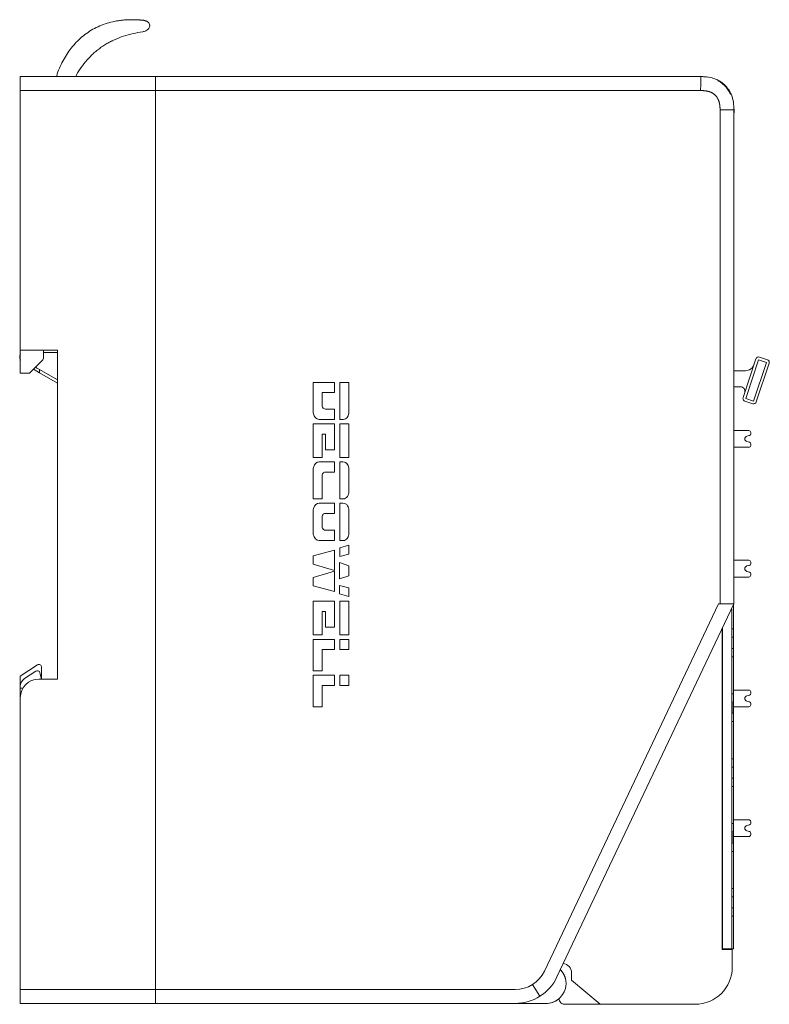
# Model space of a CAD drawing. Header units: millimetres. Extents: x 35 to 385, y -587 to 211.
# Tile 119 of 133: x 54 to 135, y -96 to 10. Entities that reach past the tile are written whole.
import ezdxf

# ---------------------------------------------------------------- set-up
doc = ezdxf.new("R2010")
doc.units = ezdxf.units.MM
doc.layers.add('1', color=7, linetype='Continuous', true_color=0xffffff)
doc.layers.add('2', color=7, linetype='Continuous', true_color=0xffffff)

msp = doc.modelspace()

# ---------------------------------------------------------------- linework, layer by layer
at = {"layer": '1', "color": 155, "linetype": 'Continuous', "lineweight": 18}
for p, q in [((62.12, 9.4), (62.12, 9.41)), ((62.71, 7.29), (62.71, 7.29)), ((57.99, 4.34), (57.95, 4.18)), ((57.99, 4.35), (57.99, 4.34)), ((54.06, 2.68), (54.06, 4.18)), ((54.06, 4.18), (68.66, 4.18)), ((68.66, 4.18), (127.48, 4.18)), ((68.66, 4.18), (68.66, 4.18)), ((68.66, 4.18), (68.66, 2.68)), ((54.06, -25.32), (54.06, 2.68)), ((68.66, 2.68), (54.06, 2.68)), ((127.46, 2.68), (68.66, 2.68)), ((68.66, 2.68), (68.66, -94.32)), ((54.06, 1.03), (54.04, 1)), ((54.06, 0.99), (54.04, 1)), ((54.04, -0.5), (54.04, 1)), ((129.56, -47.98), (129.56, 0.59)), ((131.06, 0.59), (131.06, -48.22)), ((54.06, -0.5), (54.04, -0.5)), ((54.06, -25.32), (54.06, -27.82)), ((58.06, -25.32), (54.06, -25.32)), ((56.56, -26.11), (56.56, -25.32)), ((58.06, -60.82), (58.06, -25.32)), ((55.06, -27.82), (56.42, -26.46)), ((56.56, -25.58), (58.06, -25.58)), ((132.04, -30.45), (133.43, -26.28)), ((132.33, -30.54), (133.72, -26.37)), ((133.72, -26.37), (134.57, -26.66)), ((133.81, -26.09), (134.67, -26.37)), ((55.83, -27.6), (55.48, -27.4)), ((55.83, -27.26), (55.7, -27.18)), ((55.83, -27.26), (56.13, -27.43)), ((56.13, -27.78), (55.83, -27.6)), ((56.13, -27.43), (58.06, -28.55)), ((56.13, -27.43), (56.13, -27.78)), ((132.27, -27.55), (131.06, -27.55)), ((132.29, -27.55), (132.27, -27.55)), ((134.57, -26.66), (133.18, -30.83)), ((134.86, -26.75), (133.47, -30.92)), ((54.06, -27.82), (55.06, -27.82)), ((56.13, -27.78), (58.06, -28.9)), ((85.65, -28.82), (85.65, -32.02)), ((87.97, -28.82), (85.65, -28.82)), ((87.97, -29.91), (87.97, -28.82)), ((88.53, -28.82), (88.53, -32.8)), ((89.52, -28.82), (88.53, -28.82)), ((89.52, -32.02), (89.52, -28.82)), ((131.06, -29.29), (131.74, -29.28)), ((86.64, -31.38), (86.64, -29.91)), ((86.64, -29.91), (87.97, -29.91)), ((133.18, -30.83), (132.33, -30.54)), ((87.97, -31.71), (86.98, -31.71)), ((87.97, -32.8), (87.97, -31.71)), ((133.09, -31.11), (132.23, -30.83)), ((86.31, -32.8), (87.97, -32.8)), ((88.53, -32.8), (88.89, -32.8)), ((85.65, -33.29), (85.65, -36.9)), ((87.96, -33.29), (85.65, -33.29)), ((87.96, -36.09), (87.96, -33.29)), ((88.52, -33.29), (88.52, -36.91)), ((89.52, -33.29), (88.52, -33.29)), ((89.52, -36.91), (89.52, -33.29)), ((86.64, -34.39), (86.98, -34.39)), ((86.64, -36.9), (86.64, -34.39)), ((86.98, -34.39), (86.98, -36.09)), ((131.06, -34.01), (132.67, -34.01)), ((132.45, -34.62), (132.72, -34.55)), ((132.87, -34.21), (132.87, -34.36)), ((86.98, -36.09), (87.96, -36.09)), ((132.67, -35.81), (131.06, -35.81)), ((132.72, -35.27), (132.45, -35.2)), ((132.87, -35.47), (132.87, -35.61)), ((85.65, -36.9), (86.64, -36.9)), ((88.52, -36.91), (89.52, -36.91)), ((85.65, -38.18), (85.65, -41.38)), ((87.97, -37.4), (86.31, -37.4)), ((87.97, -38.49), (87.97, -37.4)), ((88.52, -37.4), (88.52, -41.38)), ((88.87, -37.4), (88.52, -37.4)), ((89.52, -40.6), (89.52, -38.18)), ((86.64, -38.77), (86.67, -38.69)), ((86.64, -38.77), (86.64, -38.77)), ((86.64, -41.38), (86.64, -38.77)), ((86.64, -41.38), (86.64, -38.77)), ((86.98, -38.49), (87.97, -38.49)), ((85.65, -41.38), (86.64, -41.38)), ((86.64, -41.38), (86.64, -41.38)), ((88.52, -41.38), (88.89, -41.38)), ((87.97, -41.85), (86.31, -41.85)), ((87.97, -42.94), (87.97, -41.85)), ((88.52, -41.85), (88.52, -45.87)), ((88.87, -41.85), (88.52, -41.85)), ((85.65, -42.63), (85.65, -45.08)), ((86.64, -43.22), (86.67, -43.14)), ((86.64, -43.22), (86.64, -43.22)), ((86.64, -44.45), (86.64, -43.22)), ((86.64, -44.45), (86.64, -43.22)), ((86.98, -42.94), (87.97, -42.94)), ((89.52, -45.09), (89.52, -42.63)), ((86.64, -44.45), (86.64, -44.45)), ((87.97, -44.77), (86.98, -44.77)), ((87.97, -45.87), (87.97, -44.77)), ((86.31, -45.87), (87.97, -45.87)), ((88.52, -45.87), (88.89, -45.87)), ((89.52, -46.36), (88.53, -46.67)), ((88.53, -46.67), (88.53, -47.59)), ((89.52, -47.33), (89.52, -46.36)), ((87.97, -46.91), (85.65, -47.52)), ((85.65, -47.52), (85.65, -48.44)), ((87.97, -49.1), (87.97, -46.91)), ((88.53, -47.59), (89.52, -47.33)), ((85.65, -48.44), (87.97, -49.1)), ((88.51, -48.26), (88.51, -50)), ((89.52, -48.6), (88.51, -48.26)), ((89.52, -49.67), (89.52, -48.6)), ((129.56, -52.72), (129.56, -47.98)), ((131.06, -48.01), (132.67, -48.01)), ((131.06, -48.22), (131.06, -52.72)), ((132.45, -48.62), (132.72, -48.55)), ((132.87, -48.21), (132.87, -48.36)), ((87.97, -49.19), (85.65, -49.85)), ((85.65, -49.85), (85.65, -50.77)), ((87.97, -51.38), (87.97, -49.19)), ((88.51, -50), (89.52, -49.67)), ((132.67, -49.81), (131.06, -49.81)), ((132.72, -49.27), (132.45, -49.2)), ((132.87, -49.47), (132.87, -49.61)), ((85.65, -50.77), (87.97, -51.38)), ((88.51, -50.71), (88.51, -51.63)), ((89.52, -50.96), (88.51, -50.71)), ((89.52, -51.93), (89.52, -50.96)), ((88.51, -51.63), (89.52, -51.93)), ((85.65, -52.43), (85.65, -56.04)), ((87.96, -52.43), (85.65, -52.43)), ((87.96, -55.22), (87.96, -52.43)), ((88.52, -52.43), (88.52, -56.04)), ((89.52, -52.43), (88.52, -52.43)), ((89.52, -56.04), (89.52, -52.43)), ((110.6, -92.32), (129.4, -52.72)), ((131.06, -52.72), (111.96, -92.96)), ((129.4, -52.72), (129.56, -52.72)), ((131.06, -52.72), (129.56, -52.72)), ((131.02, -55.41), (131.02, -52.81)), ((86.64, -53.52), (86.98, -53.52)), ((86.64, -56.04), (86.64, -53.52)), ((86.98, -53.52), (86.98, -55.22)), ((130.82, -53.23), (130.82, -89.91)), ((86.98, -55.22), (87.96, -55.22)), ((85.65, -56.04), (86.64, -56.04)), ((88.52, -56.04), (89.52, -56.04)), ((129.77, -90.01), (129.77, -55.44)), ((129.82, -55.34), (129.82, -89.91)), ((131.02, -55.41), (130.82, -55.41)), ((131.02, -55.41), (131.02, -56.31)), ((85.65, -56.54), (85.65, -59.95)), ((87.97, -56.54), (85.65, -56.54)), ((87.97, -57.63), (87.97, -56.54)), ((88.52, -56.54), (88.52, -57.63)), ((89.52, -56.54), (88.52, -56.54)), ((89.52, -57.63), (89.52, -56.54)), ((131.02, -56.31), (130.82, -56.31)), ((131.02, -57.51), (131.02, -56.31)), ((86.64, -57.63), (87.97, -57.63)), ((86.64, -59.95), (86.64, -57.63)), ((88.52, -57.63), (89.52, -57.63)), ((131.02, -57.51), (130.82, -57.51)), ((131.02, -58.41), (130.82, -58.41)), ((131.02, -57.51), (131.02, -58.41)), ((131.02, -62.41), (131.02, -58.41)), ((54.51, -60.77), (55.73, -59.97)), ((56.18, -60.14), (56.36, -60.82)), ((85.65, -59.95), (86.64, -59.95)), ((85.65, -60.41), (85.65, -63.81)), ((87.97, -60.41), (85.65, -60.41)), ((87.97, -61.5), (87.97, -60.41)), ((88.52, -60.41), (88.52, -61.5)), ((89.52, -60.41), (88.52, -60.41)), ((89.52, -61.5), (89.52, -60.41)), ((54.06, -61.82), (54.06, -61.6)), ((56.06, -60.82), (58.06, -60.82)), ((86.64, -61.5), (87.97, -61.5)), ((86.64, -63.81), (86.64, -61.5)), ((88.52, -61.5), (89.52, -61.5)), ((54.33, -61.82), (54.06, -61.82)), ((131.02, -62.41), (130.82, -62.41)), ((131.02, -62.01), (132.67, -62.01)), ((131.02, -62.41), (131.02, -63.31)), ((132.45, -62.62), (132.72, -62.55)), ((132.87, -62.21), (132.87, -62.36)), ((54.06, -62.82), (54.06, -94.32)), ((131.02, -63.31), (130.82, -63.31)), ((130.82, -63.41), (130.87, -63.41)), ((130.82, -63.67), (130.87, -63.67)), ((130.82, -63.69), (130.87, -63.69)), ((130.87, -63.67), (130.87, -63.69)), ((131.02, -64.51), (131.02, -63.31)), ((132.72, -63.27), (132.45, -63.2)), ((132.87, -63.47), (132.87, -63.61)), ((85.65, -63.81), (86.64, -63.81)), ((130.82, -63.83), (130.87, -63.83)), ((130.82, -63.94), (130.87, -63.94)), ((130.82, -64.13), (130.87, -64.13)), ((130.82, -64.15), (130.87, -64.15)), ((130.82, -64.43), (130.87, -64.43)), ((131.02, -64.51), (130.82, -64.51)), ((130.87, -63.83), (130.87, -63.94)), ((130.87, -64.13), (130.87, -64.15)), ((132.67, -63.81), (131.02, -63.81)), ((131.02, -64.51), (131.02, -65.41)), ((131.02, -65.41), (130.82, -65.41)), ((131.02, -69.41), (131.02, -65.41)), ((131.02, -69.41), (130.82, -69.41)), ((131.02, -69.41), (131.02, -70.31)), ((131.02, -70.31), (130.82, -70.31)), ((131.02, -71.51), (131.02, -70.31)), ((131.02, -71.51), (130.82, -71.51)), ((131.02, -71.51), (131.02, -72.41)), ((131.02, -72.41), (130.82, -72.41)), ((131.02, -76.41), (131.02, -72.41)), ((131.02, -76.41), (130.82, -76.41)), ((131.02, -76.01), (132.67, -76.01)), ((131.02, -76.41), (131.02, -77.31)), ((132.87, -76.21), (132.87, -76.36)), ((131.02, -77.31), (130.82, -77.31)), ((130.82, -77.41), (130.87, -77.41)), ((130.87, -77.41), (130.87, -78.06)), ((131.02, -78.51), (131.02, -77.31)), ((132.45, -76.62), (132.72, -76.55)), ((132.72, -77.27), (132.45, -77.2)), ((132.87, -77.47), (132.87, -77.61)), ((130.82, -78.06), (130.87, -78.06)), ((130.82, -78.17), (130.87, -78.17)), ((130.82, -78.41), (130.87, -78.41)), ((131.02, -78.51), (130.82, -78.51)), ((130.87, -78.06), (130.87, -78.17)), ((130.87, -78.17), (130.87, -78.41)), ((132.67, -77.81), (131.02, -77.81)), ((131.02, -78.51), (131.02, -79.41)), ((131.02, -79.41), (130.82, -79.41)), ((131.02, -83.41), (131.02, -79.41)), ((131.02, -83.41), (130.82, -83.41)), ((131.02, -83.41), (131.02, -84.31)), ((131.02, -84.31), (130.82, -84.31)), ((131.02, -85.51), (131.02, -84.31)), ((131.02, -85.51), (130.82, -85.51)), ((131.02, -85.51), (131.02, -86.41)), ((131.02, -86.41), (130.82, -86.41)), ((131.02, -88.91), (131.02, -86.41)), ((131.02, -88.91), (131.02, -89.91)), ((129.77, -89.51), (129.82, -89.51)), ((129.77, -90.01), (130.87, -90.01)), ((129.82, -89.91), (130.82, -89.91)), ((130.82, -89.91), (131.02, -89.91)), ((130.87, -90.01), (130.87, -91.92)), ((113.54, -93.32), (113.54, -92.51)), ((113.54, -93.32), (116.63, -95.91)), ((54.06, -95.82), (54.06, -94.32)), ((54.06, -94.32), (68.66, -94.32)), ((68.66, -94.32), (107.44, -94.32)), ((68.66, -94.32), (68.66, -95.82)), ((112.25, -95.53), (112.3, -95.64)), ((68.66, -95.82), (54.06, -95.82)), ((107.44, -95.82), (68.66, -95.82)), ((110.76, -95.82), (107.44, -95.82)), ((116.63, -95.91), (112.75, -95.91)), ((126.87, -95.91), (116.63, -95.91))]:
    msp.add_line(p, q, dxfattribs=at)
at = {"layer": '1', "color": 155, "linetype": 'Continuous', "lineweight": 13}
for p, q in [((131.02, -89.91), (130.82, -89.91)), ((110.11, -95.04), (109.31, -93.77))]:
    msp.add_line(p, q, dxfattribs=at)
at = {"layer": '1', "color": 155, "linetype": 'Continuous', "lineweight": 18}
for centre, radius, start, end in [((58.48, 4.23), 0.5, 166.7585, 185.2301), ((61.88, 3.67), 1.89, 146.8984, 164.1275), ((54.79, -26.08), 0.8, 155.3883, 204.6118), ((56.06, -26.11), 0.5, 315, 0), ((133.72, -26.37), 0.3, 71.631, 161.5793), ((134.57, -26.66), 0.3, 10, 71.5789), ((132.29, -26.55), 1, 270.2028, 341.0165), ((134.57, -26.66), 0.3, 341.6287, 0.0019), ((134.57, -26.66), 0.3, 0.0019, 10), ((131.74, -29.78), 0.5, 341.604, 90.5181), ((132.33, -30.54), 0.3, 161.604, 190), ((132.33, -30.54), 0.3, 190, 251.6056), ((133.18, -30.83), 0.3, 251.6024, 341.604), ((88.89, -32.23), 0.571, 269.9997, 325.059), ((132.53, -34.91), 0.3, 104.7869, 180), ((132.53, -34.91), 0.3, 180, 255.2126), ((132.67, -34.21), 0.2, 360, 90), ((132.67, -34.36), 0.2, 284.7865, 360), ((132.67, -35.61), 0.2, 270, 0), ((132.67, -35.47), 0.2, 0, 75.2135), ((88.89, -40.81), 0.571, 270, 325.0377), ((88.89, -45.3), 0.571, 269.9997, 325.0077), ((132.53, -48.91), 0.3, 104.7869, 180), ((132.67, -48.21), 0.2, 360, 90), ((132.67, -48.36), 0.2, 284.7865, 360), ((132.53, -48.91), 0.3, 180, 255.2126), ((132.67, -49.61), 0.2, 270, 0), ((132.67, -49.47), 0.2, 0, 75.2135), ((55.89, -60.22), 0.3, 15, 123.4399), ((55.06, -61.6), 1, 123.4399, 180), ((56.06, -62.82), 2, 90, 180), ((132.53, -62.91), 0.3, 104.7869, 180), ((132.67, -62.21), 0.2, 360, 90), ((132.67, -62.36), 0.2, 284.7865, 360), ((132.53, -62.91), 0.3, 180, 255.2126), ((132.67, -63.61), 0.2, 270, 0), ((132.67, -63.47), 0.2, 0, 75.2135), ((132.67, -76.21), 0.2, 360, 90), ((132.67, -76.36), 0.2, 284.7865, 360), ((132.53, -76.91), 0.3, 104.7869, 180), ((132.53, -76.91), 0.3, 180, 255.2126), ((132.67, -77.47), 0.2, 0, 75.2135), ((132.67, -77.61), 0.2, 270, 0), ((107.44, -90.82), 3.5, 270, 334.6013), ((112.54, -92.51), 1, 0.025, 84.4174), ((126.87, -91.91), 4, 270.0874, 359.8679), ((107.44, -90.82), 5, 270, 334.6013), ((110.76, -93.62), 2.2, 270.0001, 344.0443), ((110.76, -93.62), 2.2, 270, 309.8387), ((113.14, -95.08), 1, 192.9451, 206.5651), ((112.75, -95.41), 0.5, 206.5651, 270)]:
    msp.add_arc(centre, radius, start, end, dxfattribs=at)
at = {"layer": '1', "color": 155, "linetype": 'Continuous', "lineweight": 13}
for centre, start, end in [((133.72, -26.37), 71.628, 161.5823), ((133.18, -30.83), 251.6024, 341.604)]:
    msp.add_arc(centre, 0.3, start, end, dxfattribs=at)
at = {"layer": '1', "color": 155, "linetype": 'Continuous', "lineweight": 18}
for points, degree, knots in [([(67.26, 9.02), (67.39, 9.04), (67.6, 9.11), (67.84, 9.26), (67.99, 9.46), (68.03, 9.63), (68.02, 9.77), (67.98, 9.87), (67.92, 9.97), (67.84, 10.05), (67.75, 10.12), (67.67, 10.16), (67.61, 10.19), (67.54, 10.21), (67.49, 10.23), (67.45, 10.24), (67.41, 10.24), (67.37, 10.25), (67.35, 10.26), (67.32, 10.26), (67.3, 10.26), (67.24, 10.27), (67.17, 10.27), (67.05, 10.28), (66.94, 10.29), (66.8, 10.3), (66.61, 10.31), (66.39, 10.32), (66.17, 10.32), (65.88, 10.32), (65.51, 10.31), (65.08, 10.27), (64.51, 10.2), (63.82, 10.06), (63.01, 9.81), (62.25, 9.49), (61.53, 9.08), (60.63, 8.44), (59.65, 7.46), (58.7, 6.06), (58.21, 4.98), (58.01, 4.39), (57.99, 4.35)], 3, [0, 0, 0, 0, 0.011292, 0.022584, 0.033875, 0.045167, 0.050813, 0.056459, 0.062105, 0.067751, 0.073397, 0.07622, 0.079043, 0.081866, 0.083277, 0.084689, 0.0861, 0.087512, 0.088217, 0.088923, 0.089629, 0.090335, 0.098358, 0.106381, 0.114404, 0.122427, 0.138474, 0.15452, 0.170567, 0.186613, 0.218706, 0.250798, 0.282891, 0.347077, 0.411262, 0.475448, 0.539633, 0.603819, 0.73219, 0.86056, 0.988931, 1, 1, 1, 1]), ([(60.3, 4.7), (60.49, 5), (60.7, 5.29), (61.14, 5.84), (61.37, 6.11), (61.68, 6.43), (61.75, 6.49), (61.87, 6.61), (62.07, 6.79), (62.41, 7.07), (62.69, 7.28), (62.98, 7.48), (63.13, 7.58), (63.43, 7.76), (63.58, 7.85), (63.78, 7.95), (63.82, 7.97), (63.9, 8.01), (63.94, 8.03), (64.06, 8.09), (64.46, 8.27), (64.87, 8.43), (65.54, 8.65), (65.88, 8.74), (66.57, 8.9), (66.91, 8.97), (67.26, 9.02)], 3, [0, 0, 0, 0, 0.125, 0.125, 0.25, 0.25, 0.28125, 0.28125, 0.3125, 0.375, 0.4375, 0.4375, 0.5, 0.5, 0.5625, 0.5625, 0.578125, 0.578125, 0.59375, 0.59375, 0.625, 0.75, 0.75, 0.875, 0.875, 1, 1, 1, 1]), ([(127.48, 4.18), (127.62, 4.18), (128.02, 4.16), (128.57, 4.08), (129.08, 3.91), (129.58, 3.67), (130.13, 3.25), (130.55, 2.7), (130.79, 2.2), (130.96, 1.68), (131.04, 1.14), (131.06, 0.73), (131.06, 0.59)], 3, [0, 0, 0, 0, 0.06983, 0.212914, 0.284456, 0.355998, 0.499081, 0.642165, 0.713707, 0.785249, 0.928332, 1, 1, 1, 1]), ([(127.49, 4.18), (127.62, 4.18), (127.85, 4.17), (128.08, 4.14), (128.18, 4.13)], 3, [0, 0, 0, 0, 0.568725, 1, 1, 1, 1]), ([(129.9, 3.34), (129.86, 3.38), (129.81, 3.42), (129.75, 3.47), (129.72, 3.49), (129.68, 3.52), (129.65, 3.54), (129.53, 3.62), (129.43, 3.68), (129.33, 3.74)], 3, [0, 0, 0, 0, 0.25, 0.25, 0.375, 0.375, 0.5, 0.5, 1, 1, 1, 1]), ([(130.67, 2.26), (130.63, 2.36), (130.58, 2.46), (130.48, 2.65), (130.42, 2.75), (130.29, 2.93), (130.22, 3.02), (130.13, 3.12), (130.11, 3.14), (130.07, 3.19), (130.01, 3.25), (129.95, 3.31), (129.9, 3.34)], 3, [0, 0, 0, 0, 0.25, 0.25, 0.5, 0.5, 0.75, 0.75, 0.8125, 0.8125, 0.875, 1, 1, 1, 1]), ([(129.56, 0.59), (129.55, 1.09), (129.46, 1.44), (129.33, 1.88), (128.75, 2.46), (128.31, 2.58), (127.96, 2.67), (127.46, 2.68)], 2, [0, 0, 0, 0.25, 0.25, 0.5, 0.75, 0.75, 1, 1, 1]), ([(131.06, 0.72), (131.06, 0.68), (131.07, 0.53), (131.07, 0.38), (131.07, 0.28)], 3, [0, 0, 0, 0, 0.296514, 1, 1, 1, 1]), ([(89.35, -32.56), (89.35, -32.55), (89.36, -32.55), (89.36, -32.54), (89.37, -32.54), (89.47, -32.38), (89.52, -32.21), (89.52, -32.02)], 3, [0, 0, 0, 0, 0.005601, 0.016036, 0.052275, 0.062122, 1, 1, 1, 1]), ([(89.36, -41.14), (89.36, -41.14), (89.36, -41.14), (89.37, -41.13), (89.37, -41.12), (89.47, -40.96), (89.52, -40.79), (89.52, -40.6)], 3, [0, 0, 0, 0, 0.005743, 0.016176, 0.052665, 0.062509, 1, 1, 1, 1]), ([(89.36, -45.62), (89.36, -45.62), (89.36, -45.62), (89.37, -45.61), (89.37, -45.6), (89.47, -45.45), (89.52, -45.28), (89.52, -45.09)], 3, [0, 0, 0, 0, 0.001873, 0.026855, 0.053129, 0.062968, 1, 1, 1, 1]), ([(130.87, -63.7), (130.87, -63.71), (130.87, -63.71), (130.87, -63.73), (130.87, -63.73), (130.87, -63.75), (130.87, -63.76), (130.87, -63.78), (130.87, -63.78), (130.87, -63.79)], 3, [0, 0, 0, 0, 0.156417, 0.156417, 0.325134, 0.325134, 0.662567, 0.662567, 1, 1, 1, 1]), ([(130.87, -63.79), (130.87, -63.8), (130.87, -63.8), (130.87, -63.81), (130.87, -63.82), (130.87, -63.83), (130.87, -63.83), (130.87, -63.83)], 3, [0, 0, 0, 0, 0.25067, 0.25067, 0.50134, 0.50134, 1, 1, 1, 1]), ([(130.87, -63.94), (130.87, -63.94), (130.87, -63.94), (130.87, -63.94), (130.87, -63.95), (130.87, -63.96), (130.87, -63.97), (130.87, -63.98)], 3, [0, 0, 0, 0, 0.002917, 0.002917, 0.501459, 0.501459, 1, 1, 1, 1])]:
    msp.add_open_spline(points, degree=degree, knots=knots, dxfattribs=at)
for points, degree in [([(127.46, 2.68), (127.48, 4.18)], 1), ([(68.66, -94.32), (68.66, 2.68)], 1), ([(129.56, 0.59), (130.06, 0.59), (130.56, 0.59), (131.06, 0.59)], 3), ([(86.75, -31.6), (86.67, -31.52), (86.64, -31.45), (86.64, -31.38)], 3), ([(86.98, -31.71), (86.9, -31.71), (86.82, -31.67), (86.75, -31.6)], 3), ([(85.65, -32.02), (85.65, -32.03), (85.65, -32.07), (85.67, -32.11)], 3), ([(85.67, -32.11), (85.77, -32.57), (85.99, -32.8), (86.31, -32.8)], 3), ([(85.7, -37.98), (85.67, -38.07), (85.65, -38.14), (85.65, -38.18)], 3), ([(86.31, -37.4), (86.02, -37.4), (85.81, -37.59), (85.7, -37.98)], 3), ([(89.37, -37.67), (89.25, -37.49), (89.09, -37.4), (88.87, -37.4)], 3), ([(89.52, -38.18), (89.52, -37.99), (89.47, -37.82), (89.37, -37.67)], 3), ([(86.67, -38.69), (86.72, -38.56), (86.82, -38.49), (86.98, -38.49)], 3), ([(85.7, -42.43), (85.67, -42.52), (85.65, -42.59), (85.65, -42.63)], 3), ([(86.31, -41.85), (86.02, -41.85), (85.81, -42.04), (85.7, -42.43)], 3), ([(89.37, -42.12), (89.25, -41.94), (89.09, -41.85), (88.87, -41.85)], 3), ([(89.52, -42.63), (89.52, -42.44), (89.47, -42.27), (89.37, -42.12)], 3), ([(86.67, -43.14), (86.72, -43.01), (86.82, -42.94), (86.98, -42.94)], 3), ([(86.75, -44.66), (86.67, -44.59), (86.64, -44.52), (86.64, -44.45)], 3), ([(85.65, -45.08), (85.65, -45.1), (85.65, -45.13), (85.67, -45.18)], 3), ([(85.67, -45.18), (85.77, -45.64), (85.99, -45.87), (86.31, -45.87)], 3), ([(86.98, -44.77), (86.9, -44.77), (86.82, -44.74), (86.75, -44.66)], 3), ([(130.87, -63.41), (130.87, -63.41), (130.87, -63.43), (130.87, -63.48)], 3), ([(130.87, -63.48), (130.87, -63.52), (130.87, -63.59), (130.87, -63.67)], 3), ([(130.87, -63.98), (130.87, -64.04), (130.87, -64.12)], 2), ([(130.87, -64.15), (130.87, -64.23), (130.87, -64.3), (130.87, -64.35)], 3), ([(130.87, -64.35), (130.87, -64.4), (130.87, -64.43), (130.87, -64.43)], 3), ([(112.87, -94.22), (112.98, -93.86), (112.98, -93.48), (112.87, -93.12)], 3)]:
    msp.add_open_spline(points, degree=degree, dxfattribs=at)
msp.add_rational_spline([(112.33, -92.18), (112.72, -92.58), (112.87, -93.12)], [0.967773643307, 0.953311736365, 1], degree=2, dxfattribs=at)
at = {"layer": '2', "color": 155, "linetype": 'Continuous', "lineweight": 18}
for p, q in [((55.9, -59.29), (54.06, -60.5)), ((54.06, -60.5), (54.06, -61.6)), ((56.36, -60.82), (56.36, -59.54)), ((54.06, -61.82), (54.06, -62.82))]:
    msp.add_line(p, q, dxfattribs=at)
msp.add_arc((56.06, -59.54), 0.3, 0, 123.4399, dxfattribs=at)

doc.saveas('drawing.dxf')
